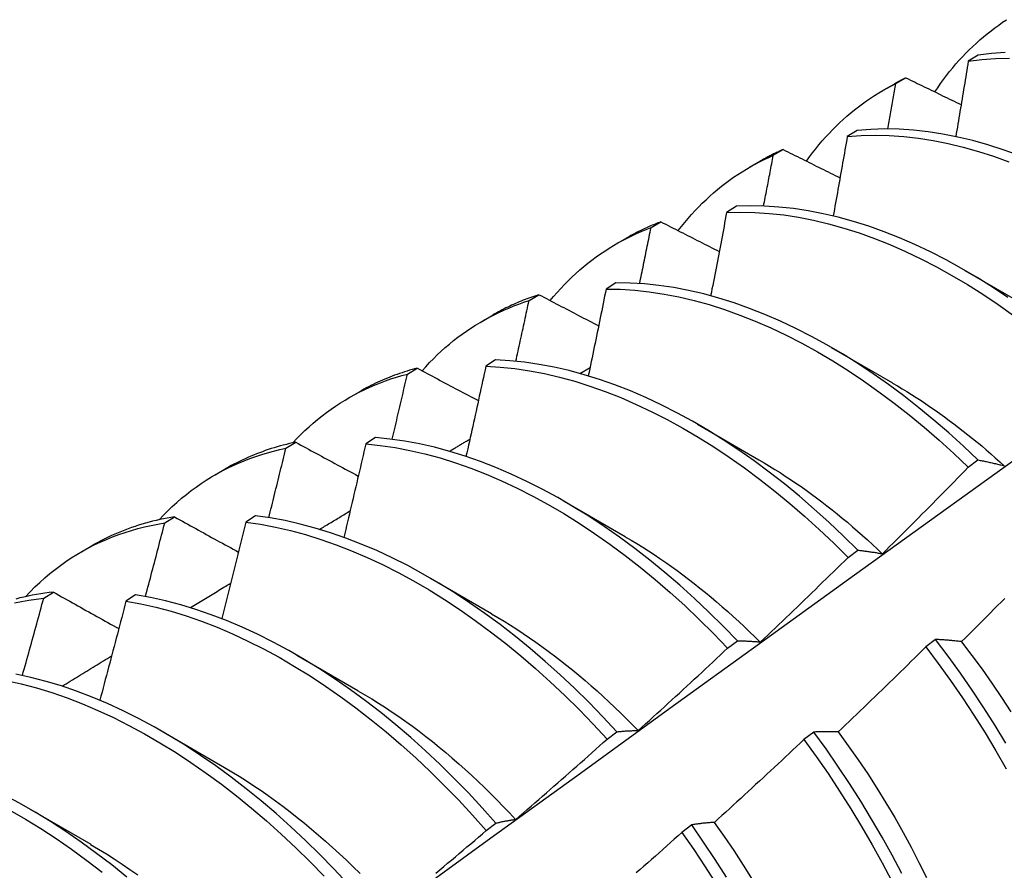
# Model space of a CAD drawing. Header units: inches. Extents: x 20 to 233, y 20 to 138.
# Tile 89 of 109: x 219.185 to 219.441, y 79 to 79.221. Entities that reach past the tile are written whole.
import ezdxf

# ---------------------------------------------------------------- set-up
doc = ezdxf.new("R2010")
doc.units = ezdxf.units.IN
doc.header["$MEASUREMENT"] = 0
doc.layers.add('Visible Edges(ANSI)', color=7, linetype='Continuous', lineweight=25)

msp = doc.modelspace()

# ---------------------------------------------------------------- linework, layer by layer
at = {"layer": 'Visible Edges(ANSI)'}
for p, q in [((219.43429, 79.21199), (219.43174, 79.21041)), ((219.4129, 79.20459), (219.41549, 79.2061)), ((219.40962, 79.20284), (219.41243, 79.20446)), ((219.4028, 79.19237), (219.40025, 79.19078)), ((219.38099, 79.18589), (219.38357, 79.18741)), ((219.37482, 79.1828), (219.37764, 79.18442)), ((219.37136, 79.1726), (219.36883, 79.17099)), ((219.34915, 79.16704), (219.35172, 79.16857)), ((219.34002, 79.16276), (219.34284, 79.16438)), ((219.43089, 79.15589), (219.44684, 79.14666)), ((219.33998, 79.15267), (219.33745, 79.15105)), ((219.31739, 79.14803), (219.31995, 79.14957)), ((219.30523, 79.14272), (219.30804, 79.14434)), ((219.39609, 79.13585), (219.41204, 79.12662)), ((219.30866, 79.13259), (219.30613, 79.13096)), ((219.2857, 79.12888), (219.28826, 79.13043)), ((219.33063, 79.12904), (219.33327, 79.13061)), ((219.27043, 79.12268), (219.27324, 79.1243)), ((219.36129, 79.11581), (219.37724, 79.10659)), ((219.25408, 79.10957), (219.25663, 79.11114)), ((219.27738, 79.11235), (219.27485, 79.11071)), ((219.43174, 79.10463), (219.43427, 79.10652)), ((219.23563, 79.10264), (219.23844, 79.10426)), ((219.3265, 79.09578), (219.34245, 79.08655)), ((219.22252, 79.09011), (219.22507, 79.09169)), ((219.24615, 79.09196), (219.24362, 79.09031)), ((219.20083, 79.0826), (219.20364, 79.08422)), ((219.40044, 79.08111), (219.40298, 79.08301)), ((219.2917, 79.07574), (219.30765, 79.06651)), ((219.19103, 79.0705), (219.19357, 79.07209)), ((219.21495, 79.07142), (219.21243, 79.06975)), ((219.42324, 79.05975), (219.42068, 79.0578)), ((219.3691, 79.05749), (219.37163, 79.0594)), ((219.2569, 79.0557), (219.27285, 79.04647)), ((219.2221, 79.03566), (219.23805, 79.02643)), ((219.33769, 79.03378), (219.34023, 79.0357)), ((219.39152, 79.03563), (219.38896, 79.03368)), ((219.1873, 79.01562), (219.20325, 79.00639)), ((219.30623, 79.00998), (219.30878, 79.01191)), ((219.35973, 79.01145), (219.35715, 79.00949))]:
    msp.add_line(p, q, dxfattribs=at)
at = {"layer": 'Visible Edges(ANSI)', "flags": 128}
for points in [[(219.42305, 79.20241), (219.42378, 79.2035), (219.42454, 79.20458), (219.42531, 79.20564), (219.42609, 79.20668), (219.42689, 79.2077), (219.42771, 79.2087), (219.42854, 79.20969), (219.42939, 79.21065), (219.43025, 79.21159), (219.43113, 79.2125), (219.43202, 79.2134), (219.43293, 79.21428), (219.43385, 79.21514), (219.43478, 79.21597), (219.43573, 79.21679), (219.4367, 79.21758), (219.43767, 79.21836), (219.43867, 79.21911), (219.43967, 79.21983), (219.44069, 79.22054), (219.44172, 79.22123)], [(219.43174, 79.21041), (219.43526, 79.21084), (219.43885, 79.21109), (219.4425, 79.21117)], [(219.44139, 79.2127), (219.43781, 79.21243), (219.43429, 79.21199)], [(219.43174, 79.21041), (219.43161, 79.20959), (219.43148, 79.20878), (219.43134, 79.20796), (219.43121, 79.20714), (219.43108, 79.20633), (219.43094, 79.20551), (219.43081, 79.20469), (219.43067, 79.20387), (219.43054, 79.20306), (219.43041, 79.20224), (219.43027, 79.20142), (219.43014, 79.2006), (219.43, 79.19978), (219.42986, 79.19896), (219.42973, 79.19814), (219.42959, 79.19733), (219.42946, 79.19651), (219.42932, 79.19569), (219.42918, 79.19487), (219.42904, 79.19405), (219.42891, 79.19323), (219.42877, 79.19241), (219.42863, 79.19159), (219.42849, 79.19077)], [(219.41549, 79.2061), (219.41536, 79.20603), (219.41523, 79.20597), (219.4151, 79.2059), (219.41497, 79.20584), (219.41484, 79.20577), (219.41471, 79.2057), (219.41459, 79.20564), (219.41446, 79.20557), (219.41433, 79.2055), (219.4142, 79.20544), (219.41408, 79.20537), (219.41395, 79.2053), (219.41382, 79.20523), (219.41369, 79.20516), (219.41357, 79.20509), (219.41344, 79.20502), (219.41331, 79.20495), (219.41319, 79.20488), (219.41306, 79.20481), (219.41294, 79.20474), (219.41281, 79.20467), (219.41268, 79.2046), (219.41256, 79.20453), (219.41243, 79.20446)], [(219.41549, 79.2061), (219.41608, 79.20581), (219.41668, 79.20551), (219.41728, 79.20522), (219.41788, 79.20493), (219.41847, 79.20464), (219.41907, 79.20434), (219.41967, 79.20405), (219.42027, 79.20376), (219.42087, 79.20347), (219.42147, 79.20318), (219.42207, 79.20288), (219.42267, 79.20259), (219.42327, 79.2023), (219.42387, 79.20201), (219.42447, 79.20171), (219.42507, 79.20142), (219.42567, 79.20113), (219.42627, 79.20084), (219.42687, 79.20055), (219.42747, 79.20025), (219.42808, 79.19996), (219.42868, 79.19967), (219.42928, 79.19938), (219.42988, 79.19909)], [(219.38962, 79.18438), (219.39041, 79.18547), (219.39122, 79.18655), (219.39204, 79.1876), (219.39288, 79.18863), (219.39374, 79.18964), (219.39461, 79.19063), (219.3955, 79.1916), (219.3964, 79.19254), (219.39732, 79.19346), (219.39826, 79.19437), (219.39921, 79.19525), (219.40017, 79.1961), (219.40116, 79.19694), (219.40215, 79.19775), (219.40316, 79.19854), (219.40419, 79.1993), (219.40523, 79.20005), (219.40629, 79.20077), (219.40735, 79.20146), (219.40844, 79.20214), (219.40953, 79.20279), (219.41064, 79.20341), (219.41177, 79.20402), (219.4129, 79.20459)], [(219.41079, 79.19275), (219.41088, 79.19324), (219.41097, 79.19374), (219.41106, 79.19423), (219.41114, 79.19472), (219.41123, 79.19522), (219.41132, 79.19571), (219.41141, 79.19621), (219.4115, 79.1967), (219.41159, 79.19719), (219.41168, 79.19769), (219.41177, 79.19818), (219.41185, 79.19867), (219.41194, 79.19917), (219.41203, 79.19966), (219.41212, 79.20016), (219.41221, 79.20065), (219.41229, 79.20114), (219.41238, 79.20164), (219.41247, 79.20213), (219.41256, 79.20262), (219.41264, 79.20311), (219.41273, 79.20361), (219.41282, 79.2041), (219.4129, 79.20459)], [(219.40025, 79.19078), (219.4001, 79.18992), (219.39995, 79.18906), (219.3998, 79.1882), (219.39965, 79.18733), (219.3995, 79.18647), (219.39935, 79.18561), (219.3992, 79.18475), (219.39904, 79.18389), (219.39889, 79.18303), (219.39874, 79.18216), (219.39858, 79.1813), (219.39843, 79.18044), (219.39828, 79.17958), (219.39812, 79.17871), (219.39797, 79.17785), (219.39781, 79.17699), (219.39766, 79.17612), (219.3975, 79.17526), (219.39735, 79.1744), (219.39719, 79.17353), (219.39704, 79.17267), (219.39688, 79.17181), (219.39672, 79.17094), (219.39656, 79.17008)], [(219.40025, 79.19078), (219.40384, 79.19104), (219.40748, 79.19113), (219.41119, 79.19105), (219.41494, 79.19079), (219.41875, 79.19036), (219.4226, 79.18975), (219.42649, 79.18898), (219.43041, 79.18803), (219.43437, 79.18691), (219.43835, 79.18563), (219.44235, 79.18418)], [(219.44486, 79.18592), (219.44086, 79.18735), (219.43688, 79.18862), (219.43292, 79.18973), (219.429, 79.19066), (219.42512, 79.19142), (219.42127, 79.19201), (219.41747, 79.19243), (219.41372, 79.19268), (219.41002, 79.19275), (219.40638, 79.19265), (219.4028, 79.19237)], [(219.35623, 79.16626), (219.35707, 79.16735), (219.35794, 79.16841), (219.35882, 79.16946), (219.35971, 79.17048), (219.36063, 79.17148), (219.36156, 79.17245), (219.3625, 79.17341), (219.36347, 79.17433), (219.36445, 79.17524), (219.36544, 79.17612), (219.36645, 79.17698), (219.36748, 79.17781), (219.36853, 79.17862), (219.36959, 79.17941), (219.37066, 79.18017), (219.37175, 79.1809), (219.37285, 79.18161), (219.37397, 79.1823), (219.37511, 79.18296), (219.37626, 79.1836), (219.37742, 79.18421), (219.3786, 79.18479), (219.37979, 79.18535), (219.38099, 79.18589)], [(219.38357, 79.18741), (219.38331, 79.1873), (219.38306, 79.18718), (219.38281, 79.18707), (219.38255, 79.18695), (219.3823, 79.18684), (219.38205, 79.18672), (219.3818, 79.1866), (219.38155, 79.18648), (219.3813, 79.18636), (219.38105, 79.18624), (219.3808, 79.18612), (219.38056, 79.18599), (219.38031, 79.18587), (219.38006, 79.18574), (219.37982, 79.18561), (219.37957, 79.18549), (219.37933, 79.18536), (219.37908, 79.18523), (219.37884, 79.18509), (219.3786, 79.18496), (219.37836, 79.18483), (219.37812, 79.18469), (219.37788, 79.18455), (219.37764, 79.18442)], [(219.37846, 79.17266), (219.37856, 79.17321), (219.37867, 79.17376), (219.37878, 79.17431), (219.37888, 79.17486), (219.37899, 79.17542), (219.3791, 79.17597), (219.3792, 79.17652), (219.37931, 79.17707), (219.37942, 79.17762), (219.37952, 79.17817), (219.37963, 79.17873), (219.37973, 79.17928), (219.37984, 79.17983), (219.37994, 79.18038), (219.38005, 79.18093), (219.38015, 79.18148), (219.38026, 79.18203), (219.38036, 79.18258), (219.38047, 79.18314), (219.38057, 79.18369), (219.38068, 79.18424), (219.38078, 79.18479), (219.38089, 79.18534), (219.38099, 79.18589)], [(219.38357, 79.18741), (219.38418, 79.1871), (219.38479, 79.18679), (219.38541, 79.18648), (219.38602, 79.18618), (219.38663, 79.18587), (219.38725, 79.18556), (219.38786, 79.18526), (219.38848, 79.18495), (219.38909, 79.18464), (219.38971, 79.18433), (219.39033, 79.18403), (219.39094, 79.18372), (219.39156, 79.18341), (219.39218, 79.1831), (219.39279, 79.1828), (219.39341, 79.18249), (219.39403, 79.18218), (219.39465, 79.18187), (219.39526, 79.18157), (219.39588, 79.18126), (219.3965, 79.18095), (219.39712, 79.18065), (219.39774, 79.18034), (219.39836, 79.18003)], [(219.44206, 79.14883), (219.43805, 79.1515), (219.43403, 79.15403), (219.42999, 79.15641), (219.42595, 79.15864), (219.42191, 79.16071), (219.41787, 79.16262), (219.41384, 79.16438), (219.40982, 79.16597), (219.40582, 79.16739), (219.40184, 79.16865), (219.39789, 79.16975), (219.39397, 79.17067), (219.39009, 79.17142), (219.38625, 79.172), (219.38245, 79.17241), (219.3787, 79.17265), (219.375, 79.17271), (219.37136, 79.1726)], [(219.36883, 79.17099), (219.36866, 79.17009), (219.36849, 79.16919), (219.36832, 79.16828), (219.36815, 79.16738), (219.36798, 79.16648), (219.3678, 79.16557), (219.36763, 79.16467), (219.36746, 79.16377), (219.36729, 79.16286), (219.36712, 79.16196), (219.36694, 79.16105), (219.36677, 79.16015), (219.3666, 79.15925), (219.36643, 79.15834), (219.36625, 79.15744), (219.36608, 79.15653), (219.3659, 79.15563), (219.36573, 79.15472), (219.36555, 79.15382), (219.36538, 79.15291), (219.3652, 79.15201), (219.36502, 79.1511), (219.36485, 79.1502), (219.36467, 79.14929)], [(219.36883, 79.17099), (219.37247, 79.17109), (219.37617, 79.17102), (219.37992, 79.17077), (219.38372, 79.17035), (219.38757, 79.16975), (219.39146, 79.16899), (219.39538, 79.16805), (219.39933, 79.16695), (219.40331, 79.16567), (219.40732, 79.16423), (219.41133, 79.16263), (219.41537, 79.16086), (219.4194, 79.15894), (219.42345, 79.15685), (219.42749, 79.15462), (219.43152, 79.15223), (219.43554, 79.14969), (219.43955, 79.147), (219.44354, 79.14418)], [(219.35172, 79.16857), (219.35134, 79.16842), (219.35095, 79.16827), (219.35057, 79.16812), (219.35019, 79.16797), (219.34981, 79.16781), (219.34943, 79.16765), (219.34905, 79.16749), (219.34868, 79.16733), (219.3483, 79.16716), (219.34793, 79.16699), (219.34756, 79.16682), (219.34718, 79.16665), (219.34681, 79.16647), (219.34645, 79.1663), (219.34608, 79.16611), (219.34571, 79.16593), (219.34535, 79.16575), (219.34499, 79.16556), (219.34462, 79.16537), (219.34426, 79.16517), (219.34391, 79.16498), (219.34355, 79.16478), (219.34319, 79.16458), (219.34284, 79.16438)], [(219.35172, 79.16857), (219.35235, 79.16824), (219.35298, 79.16792), (219.35361, 79.1676), (219.35424, 79.16728), (219.35487, 79.16695), (219.3555, 79.16663), (219.35613, 79.16631), (219.35676, 79.16599), (219.35739, 79.16566), (219.35803, 79.16534), (219.35866, 79.16502), (219.35929, 79.1647), (219.35992, 79.16438), (219.36056, 79.16405), (219.36119, 79.16373), (219.36182, 79.16341), (219.36246, 79.16309), (219.36309, 79.16276), (219.36372, 79.16244), (219.36436, 79.16212), (219.36499, 79.1618), (219.36563, 79.16147), (219.36627, 79.16115), (219.3669, 79.16083)], [(219.32287, 79.14805), (219.32377, 79.14913), (219.32469, 79.15019), (219.32563, 79.15122), (219.32658, 79.15223), (219.32755, 79.15322), (219.32854, 79.15418), (219.32955, 79.15511), (219.33058, 79.15602), (219.33162, 79.15691), (219.33268, 79.15777), (219.33375, 79.1586), (219.33484, 79.15941), (219.33595, 79.16019), (219.33708, 79.16095), (219.33822, 79.16167), (219.33937, 79.16238), (219.34054, 79.16305), (219.34173, 79.1637), (219.34293, 79.16433), (219.34415, 79.16492), (219.34538, 79.16549), (219.34662, 79.16603), (219.34788, 79.16655), (219.34915, 79.16704)], [(219.34618, 79.15249), (219.3463, 79.15309), (219.34643, 79.1537), (219.34655, 79.15431), (219.34668, 79.15491), (219.34681, 79.15552), (219.34693, 79.15613), (219.34706, 79.15673), (219.34718, 79.15734), (219.3473, 79.15795), (219.34743, 79.15855), (219.34755, 79.15916), (219.34768, 79.15977), (219.3478, 79.16037), (219.34792, 79.16098), (219.34805, 79.16158), (219.34817, 79.16219), (219.3483, 79.1628), (219.34842, 79.1634), (219.34854, 79.16401), (219.34866, 79.16461), (219.34879, 79.16522), (219.34891, 79.16583), (219.34903, 79.16643), (219.34915, 79.16704)], [(219.43427, 79.10652), (219.4305, 79.1101), (219.42668, 79.11357), (219.42281, 79.11691), (219.41891, 79.12012), (219.41497, 79.1232), (219.41101, 79.12615), (219.40702, 79.12895), (219.40301, 79.13162), (219.39899, 79.13414), (219.39495, 79.13651), (219.39091, 79.13872), (219.38687, 79.14079), (219.38283, 79.14269), (219.3788, 79.14444), (219.37479, 79.14602), (219.37079, 79.14743), (219.36681, 79.14869), (219.36286, 79.14977), (219.35894, 79.15068), (219.35506, 79.15142), (219.35122, 79.15199), (219.34742, 79.15239), (219.34368, 79.15262), (219.33998, 79.15267)], [(219.31995, 79.14957), (219.31943, 79.14941), (219.31891, 79.14923), (219.31839, 79.14906), (219.31788, 79.14888), (219.31737, 79.14869), (219.31685, 79.1485), (219.31634, 79.14831), (219.31584, 79.14811), (219.31533, 79.1479), (219.31483, 79.1477), (219.31433, 79.14748), (219.31383, 79.14727), (219.31334, 79.14705), (219.31284, 79.14682), (219.31235, 79.14659), (219.31186, 79.14636), (219.31138, 79.14612), (219.31089, 79.14588), (219.31041, 79.14563), (219.30993, 79.14538), (219.30945, 79.14513), (219.30898, 79.14487), (219.30851, 79.14461), (219.30804, 79.14434)], [(219.31995, 79.14957), (219.3206, 79.14924), (219.32124, 79.1489), (219.32189, 79.14856), (219.32253, 79.14823), (219.32318, 79.14789), (219.32383, 79.14755), (219.32447, 79.14721), (219.32512, 79.14688), (219.32577, 79.14654), (219.32641, 79.1462), (219.32706, 79.14586), (219.32771, 79.14553), (219.32836, 79.14519), (219.32901, 79.14485), (219.32965, 79.14451), (219.3303, 79.14418), (219.33095, 79.14384), (219.3316, 79.1435), (219.33225, 79.14316), (219.33291, 79.14283), (219.33356, 79.14249), (219.33421, 79.14215), (219.33486, 79.14181), (219.33551, 79.14148)], [(219.33745, 79.15105), (219.33726, 79.15011), (219.33707, 79.14917), (219.33688, 79.14822), (219.33669, 79.14728), (219.3365, 79.14634), (219.33631, 79.1454), (219.33612, 79.14445), (219.33593, 79.14351), (219.33574, 79.14257), (219.33554, 79.14162), (219.33535, 79.14068), (219.33516, 79.13974), (219.33496, 79.13879), (219.33477, 79.13785), (219.33457, 79.13691), (219.33438, 79.13596), (219.33418, 79.13502), (219.33399, 79.13408), (219.33379, 79.13313), (219.3336, 79.13219), (219.3334, 79.13124), (219.3332, 79.1303), (219.33301, 79.12935), (219.33281, 79.12841)], [(219.33745, 79.15105), (219.34115, 79.15099), (219.3449, 79.15075), (219.3487, 79.15034), (219.35254, 79.14975), (219.35643, 79.149), (219.36035, 79.14807), (219.3643, 79.14698), (219.36828, 79.14571), (219.37228, 79.14428), (219.3763, 79.14269), (219.38033, 79.14093), (219.38437, 79.13902), (219.38841, 79.13694), (219.39245, 79.13471), (219.39648, 79.13233), (219.40051, 79.1298), (219.40451, 79.12713), (219.4085, 79.12431), (219.41246, 79.12135), (219.4164, 79.11826), (219.4203, 79.11504), (219.42416, 79.11169), (219.42797, 79.10822), (219.43174, 79.10463)], [(219.28954, 79.12975), (219.2905, 79.13082), (219.29147, 79.13187), (219.29247, 79.13289), (219.29349, 79.13389), (219.29452, 79.13486), (219.29557, 79.1358), (219.29664, 79.13672), (219.29773, 79.13761), (219.29883, 79.13847), (219.29996, 79.13931), (219.3011, 79.14011), (219.30226, 79.14089), (219.30343, 79.14164), (219.30462, 79.14237), (219.30583, 79.14306), (219.30705, 79.14373), (219.30829, 79.14437), (219.30955, 79.14498), (219.31082, 79.14556), (219.3121, 79.14611), (219.3134, 79.14664), (219.31472, 79.14713), (219.31605, 79.1476), (219.31739, 79.14803)], [(219.31395, 79.13223), (219.31409, 79.13289), (219.31424, 79.13355), (219.31438, 79.13421), (219.31453, 79.13487), (219.31467, 79.13553), (219.31482, 79.13619), (219.31496, 79.13684), (219.31511, 79.1375), (219.31525, 79.13816), (219.3154, 79.13882), (219.31554, 79.13948), (219.31568, 79.14014), (219.31583, 79.1408), (219.31597, 79.14145), (219.31611, 79.14211), (219.31626, 79.14277), (219.3164, 79.14343), (219.31654, 79.14409), (219.31668, 79.14474), (219.31682, 79.1454), (219.31697, 79.14606), (219.31711, 79.14672), (219.31725, 79.14738), (219.31739, 79.14803)], [(219.40298, 79.08301), (219.39925, 79.0867), (219.39547, 79.09027), (219.39165, 79.09373), (219.38778, 79.09706), (219.38388, 79.10027), (219.37994, 79.10334), (219.37598, 79.10628), (219.37199, 79.10908), (219.36797, 79.11173), (219.36395, 79.11424), (219.35991, 79.1166), (219.35587, 79.11881), (219.35183, 79.12086), (219.34779, 79.12276), (219.34377, 79.12449), (219.33975, 79.12607), (219.33575, 79.12747), (219.33178, 79.12871), (219.32783, 79.12979), (219.32391, 79.13069), (219.32003, 79.13142), (219.31619, 79.13198), (219.3124, 79.13237), (219.30866, 79.13259)], [(219.25587, 79.11097), (219.2569, 79.11207), (219.25794, 79.11313), (219.25901, 79.11416), (219.2601, 79.11517), (219.26121, 79.11614), (219.26233, 79.11709), (219.26348, 79.118), (219.26465, 79.11889), (219.26583, 79.11975), (219.26703, 79.12057), (219.26826, 79.12137), (219.2695, 79.12213), (219.27075, 79.12287), (219.27203, 79.12357), (219.27332, 79.12424), (219.27463, 79.12489), (219.27596, 79.1255), (219.27731, 79.12607), (219.27867, 79.12662), (219.28004, 79.12714), (219.28143, 79.12762), (219.28284, 79.12807), (219.28426, 79.12849), (219.2857, 79.12888)], [(219.28826, 79.13043), (219.28759, 79.13025), (219.28693, 79.13007), (219.28627, 79.12988), (219.28562, 79.12968), (219.28497, 79.12948), (219.28432, 79.12926), (219.28367, 79.12905), (219.28303, 79.12882), (219.28239, 79.12859), (219.28176, 79.12835), (219.28113, 79.1281), (219.2805, 79.12785), (219.27988, 79.12759), (219.27925, 79.12733), (219.27864, 79.12705), (219.27802, 79.12677), (219.27741, 79.12649), (219.2768, 79.1262), (219.2762, 79.1259), (219.2756, 79.12559), (219.27501, 79.12528), (219.27441, 79.12496), (219.27382, 79.12463), (219.27324, 79.1243)], [(219.28176, 79.1119), (219.28193, 79.11261), (219.2821, 79.11331), (219.28226, 79.11402), (219.28243, 79.11473), (219.2826, 79.11544), (219.28276, 79.11615), (219.28293, 79.11685), (219.28309, 79.11756), (219.28326, 79.11827), (219.28342, 79.11898), (219.28359, 79.11968), (219.28375, 79.12039), (219.28391, 79.1211), (219.28408, 79.12181), (219.28424, 79.12251), (219.2844, 79.12322), (219.28457, 79.12393), (219.28473, 79.12464), (219.28489, 79.12534), (219.28505, 79.12605), (219.28522, 79.12676), (219.28538, 79.12746), (219.28554, 79.12817), (219.2857, 79.12888)], [(219.28826, 79.13043), (219.28892, 79.13008), (219.28958, 79.12973), (219.29024, 79.12938), (219.2909, 79.12902), (219.29156, 79.12867), (219.29222, 79.12832), (219.29288, 79.12797), (219.29354, 79.12762), (219.29421, 79.12726), (219.29487, 79.12691), (219.29553, 79.12656), (219.2962, 79.12621), (219.29686, 79.12585), (219.29752, 79.1255), (219.29819, 79.12515), (219.29885, 79.1248), (219.29952, 79.12444), (219.30018, 79.12409), (219.30085, 79.12374), (219.30152, 79.12339), (219.30218, 79.12303), (219.30285, 79.12268), (219.30352, 79.12233), (219.30419, 79.12197)], [(219.30613, 79.13096), (219.30592, 79.12998), (219.30571, 79.129), (219.3055, 79.12802), (219.30529, 79.12704), (219.30507, 79.12606), (219.30486, 79.12508), (219.30465, 79.1241), (219.30444, 79.12312), (219.30422, 79.12214), (219.30401, 79.12116), (219.3038, 79.12018), (219.30358, 79.1192), (219.30337, 79.11822), (219.30315, 79.11724), (219.30293, 79.11626), (219.30272, 79.11528), (219.3025, 79.1143), (219.30228, 79.11332), (219.30207, 79.11233), (219.30185, 79.11135), (219.30163, 79.11037), (219.30141, 79.10939), (219.30119, 79.10841), (219.30097, 79.10743)], [(219.30613, 79.13096), (219.30988, 79.13073), (219.31367, 79.13033), (219.31752, 79.12975), (219.3214, 79.12901), (219.32532, 79.12809), (219.32927, 79.12701), (219.33324, 79.12575), (219.33724, 79.12433), (219.34126, 79.12275), (219.34529, 79.121), (219.34933, 79.11909), (219.35337, 79.11703), (219.35741, 79.11481), (219.36144, 79.11244), (219.36547, 79.10992), (219.36948, 79.10725), (219.37347, 79.10444), (219.37743, 79.10149), (219.38137, 79.09841), (219.38527, 79.09519), (219.38913, 79.09185), (219.39295, 79.08839), (219.39672, 79.0848), (219.40044, 79.08111)], [(219.41204, 79.12656), (219.41328, 79.12583), (219.41452, 79.12509), (219.41575, 79.12433), (219.41699, 79.12356), (219.41822, 79.12277), (219.41946, 79.12197), (219.42069, 79.12115), (219.42192, 79.12031), (219.42314, 79.11946), (219.42437, 79.1186), (219.42559, 79.11772), (219.42681, 79.11683), (219.42802, 79.11592), (219.42923, 79.11499), (219.43044, 79.11405), (219.43165, 79.1131), (219.43285, 79.11214), (219.43404, 79.11116), (219.43524, 79.11016), (219.43642, 79.10915), (219.43761, 79.10813), (219.43879, 79.1071), (219.43996, 79.10605), (219.44113, 79.10498)], [(219.25663, 79.11114), (219.25582, 79.11096), (219.25501, 79.11078), (219.25421, 79.11058), (219.25341, 79.11038), (219.25262, 79.11017), (219.25183, 79.10994), (219.25104, 79.10971), (219.25026, 79.10947), (219.24949, 79.10921), (219.24871, 79.10895), (219.24795, 79.10868), (219.24719, 79.1084), (219.24643, 79.1081), (219.24568, 79.1078), (219.24493, 79.10749), (219.24419, 79.10717), (219.24345, 79.10684), (219.24272, 79.1065), (219.24199, 79.10615), (219.24127, 79.10579), (219.24056, 79.10542), (219.23985, 79.10505), (219.23914, 79.10466), (219.23844, 79.10426)], [(219.25663, 79.11114), (219.2573, 79.11077), (219.25798, 79.1104), (219.25865, 79.11004), (219.25933, 79.10967), (219.26, 79.1093), (219.26068, 79.10894), (219.26136, 79.10857), (219.26203, 79.1082), (219.26271, 79.10784), (219.26339, 79.10747), (219.26407, 79.1071), (219.26475, 79.10674), (219.26543, 79.10637), (219.26611, 79.106), (219.26679, 79.10563), (219.26747, 79.10527), (219.26815, 79.1049), (219.26883, 79.10453), (219.26951, 79.10416), (219.27019, 79.1038), (219.27087, 79.10343), (219.27156, 79.10306), (219.27224, 79.10269), (219.27292, 79.10232)], [(219.37163, 79.0594), (219.36796, 79.06319), (219.36423, 79.06688), (219.36045, 79.07044), (219.35662, 79.07389), (219.35275, 79.07722), (219.34885, 79.08041), (219.34491, 79.08348), (219.34094, 79.08641), (219.33695, 79.0892), (219.33294, 79.09185), (219.32891, 79.09435), (219.32488, 79.0967), (219.32084, 79.0989), (219.31679, 79.10094), (219.31276, 79.10283), (219.30873, 79.10455), (219.30471, 79.10612), (219.30072, 79.10751), (219.29674, 79.10874), (219.2928, 79.10981), (219.28888, 79.1107), (219.28501, 79.11142), (219.28117, 79.11197), (219.27738, 79.11235)], [(219.29664, 79.10877), (219.29686, 79.10891), (219.29708, 79.10904), (219.29731, 79.10917), (219.29753, 79.10931), (219.29775, 79.10944), (219.29798, 79.10957), (219.2982, 79.10971), (219.29842, 79.10984), (219.29864, 79.10998), (219.29887, 79.11011), (219.29909, 79.11024), (219.29931, 79.11038), (219.29954, 79.11051), (219.29976, 79.11064), (219.29998, 79.11078), (219.30021, 79.11091), (219.30043, 79.11104), (219.30065, 79.11118), (219.30088, 79.11131), (219.3011, 79.11144), (219.30132, 79.11158), (219.30154, 79.11171), (219.30177, 79.11184), (219.30199, 79.11198)], [(219.21394, 78.93997), (219.23737, 78.95704), (219.26077, 78.97408), (219.28413, 78.99108), (219.30747, 79.00804), (219.33079, 79.02496), (219.35408, 79.04183), (219.37735, 79.05867), (219.40059, 79.07546), (219.42381, 79.09221), (219.44702, 79.1089)], [(219.22107, 79.09094), (219.22219, 79.09212), (219.22334, 79.09328), (219.22451, 79.0944), (219.2257, 79.09548), (219.22692, 79.09653), (219.22816, 79.09755), (219.22942, 79.09853), (219.2307, 79.09947), (219.23201, 79.10038), (219.23334, 79.10126), (219.23469, 79.10209), (219.23607, 79.10289), (219.23746, 79.10365), (219.23888, 79.10438), (219.24031, 79.10507), (219.24177, 79.10572), (219.24324, 79.10633), (219.24473, 79.10691), (219.24625, 79.10745), (219.24778, 79.10795), (219.24933, 79.10841), (219.25089, 79.10884), (219.25248, 79.10922), (219.25408, 79.10957)], [(219.24963, 79.09148), (219.24981, 79.09223), (219.25, 79.09299), (219.25019, 79.09374), (219.25038, 79.09449), (219.25057, 79.09525), (219.25075, 79.096), (219.25094, 79.09676), (219.25113, 79.09751), (219.25131, 79.09827), (219.2515, 79.09902), (219.25169, 79.09977), (219.25187, 79.10053), (219.25206, 79.10128), (219.25224, 79.10203), (219.25243, 79.10279), (219.25261, 79.10354), (219.2528, 79.1043), (219.25298, 79.10505), (219.25316, 79.1058), (219.25335, 79.10656), (219.25353, 79.10731), (219.25371, 79.10806), (219.2539, 79.10882), (219.25408, 79.10957)], [(219.27485, 79.11071), (219.27462, 79.10969), (219.27439, 79.10868), (219.27416, 79.10767), (219.27392, 79.10665), (219.27369, 79.10564), (219.27346, 79.10462), (219.27322, 79.10361), (219.27299, 79.10259), (219.27275, 79.10158), (219.27251, 79.10057), (219.27228, 79.09955), (219.27204, 79.09854), (219.2718, 79.09752), (219.27157, 79.09651), (219.27133, 79.09549), (219.27109, 79.09448), (219.27085, 79.09346), (219.27061, 79.09244), (219.27037, 79.09143), (219.27013, 79.09041), (219.26989, 79.0894), (219.26965, 79.08838), (219.26941, 79.08737), (219.26917, 79.08635)], [(219.27485, 79.11071), (219.27865, 79.11032), (219.28249, 79.10975), (219.28637, 79.10902), (219.29028, 79.10811), (219.29423, 79.10704), (219.29821, 79.10579), (219.30221, 79.10438), (219.30622, 79.10281), (219.31025, 79.10107), (219.31429, 79.09917), (219.31833, 79.09712), (219.32237, 79.09491), (219.32641, 79.09254), (219.33043, 79.09003), (219.33444, 79.08737), (219.33843, 79.08457), (219.3424, 79.08163), (219.34633, 79.07856), (219.35024, 79.07535), (219.3541, 79.07201), (219.35793, 79.06856), (219.3617, 79.06498), (219.36543, 79.06129), (219.3691, 79.05749)], [(219.37725, 79.10654), (219.37863, 79.10574), (219.38, 79.10492), (219.38137, 79.10407), (219.38274, 79.10321), (219.38411, 79.10233), (219.38548, 79.10143), (219.38684, 79.10051), (219.3882, 79.09957), (219.38956, 79.09861), (219.39091, 79.09763), (219.39226, 79.09664), (219.3936, 79.09562), (219.39495, 79.09459), (219.39628, 79.09353), (219.39762, 79.09246), (219.39894, 79.09137), (219.40027, 79.09027), (219.40158, 79.08914), (219.4029, 79.08801), (219.4042, 79.08685), (219.4055, 79.08568), (219.4068, 79.08449), (219.40808, 79.08328), (219.40937, 79.08206)], [(219.43427, 79.10652), (219.43455, 79.10647), (219.43483, 79.10642), (219.43511, 79.10636), (219.43539, 79.10631), (219.43567, 79.10625), (219.43595, 79.1062), (219.43623, 79.10614), (219.43652, 79.10608), (219.4368, 79.10602), (219.43708, 79.10596), (219.43737, 79.1059), (219.43765, 79.10583), (219.43794, 79.10577), (219.43823, 79.1057), (219.43851, 79.10564), (219.4388, 79.10557), (219.43909, 79.1055), (219.43938, 79.10543), (219.43967, 79.10536), (219.43996, 79.10529), (219.44025, 79.10522), (219.44054, 79.10515), (219.44084, 79.10507), (219.44113, 79.105)], [(219.40939, 79.08209), (219.41033, 79.08302), (219.41127, 79.08395), (219.41221, 79.08488), (219.41315, 79.08581), (219.41409, 79.08675), (219.41502, 79.08768), (219.41596, 79.08861), (219.41689, 79.08955), (219.41783, 79.09049), (219.41876, 79.09142), (219.41969, 79.09236), (219.42062, 79.0933), (219.42156, 79.09424), (219.42249, 79.09518), (219.42341, 79.09612), (219.42434, 79.09706), (219.42527, 79.098), (219.4262, 79.09895), (219.42712, 79.09989), (219.42805, 79.10084), (219.42897, 79.10178), (219.4299, 79.10273), (219.43082, 79.10368), (219.43174, 79.10463)], [(219.26284, 79.08844), (219.26317, 79.08864), (219.26351, 79.08884), (219.26384, 79.08904), (219.26417, 79.08924), (219.2645, 79.08944), (219.26483, 79.08964), (219.26516, 79.08984), (219.2655, 79.09004), (219.26583, 79.09024), (219.26616, 79.09044), (219.26649, 79.09064), (219.26682, 79.09084), (219.26715, 79.09104), (219.26748, 79.09124), (219.26782, 79.09144), (219.26815, 79.09165), (219.26848, 79.09185), (219.26881, 79.09205), (219.26914, 79.09225), (219.26947, 79.09245), (219.26981, 79.09265), (219.27014, 79.09285), (219.27047, 79.09305), (219.2708, 79.09325)], [(219.22507, 79.09169), (219.22411, 79.09153), (219.22315, 79.09136), (219.2222, 79.09117), (219.22125, 79.09097), (219.22031, 79.09076), (219.21937, 79.09054), (219.21844, 79.0903), (219.21752, 79.09004), (219.21661, 79.08978), (219.21569, 79.0895), (219.21479, 79.08921), (219.21389, 79.0889), (219.213, 79.08858), (219.21212, 79.08825), (219.21124, 79.08791), (219.21037, 79.08755), (219.2095, 79.08718), (219.20864, 79.0868), (219.20779, 79.0864), (219.20695, 79.08599), (219.20611, 79.08557), (219.20528, 79.08513), (219.20446, 79.08468), (219.20364, 79.08422)], [(219.22507, 79.09169), (219.22576, 79.09131), (219.22645, 79.09093), (219.22714, 79.09055), (219.22783, 79.09017), (219.22852, 79.08978), (219.22921, 79.0894), (219.2299, 79.08902), (219.23059, 79.08864), (219.23128, 79.08826), (219.23197, 79.08788), (219.23267, 79.0875), (219.23336, 79.08711), (219.23405, 79.08673), (219.23475, 79.08635), (219.23544, 79.08597), (219.23614, 79.08558), (219.23683, 79.0852), (219.23753, 79.08482), (219.23823, 79.08444), (219.23892, 79.08405), (219.23962, 79.08367), (219.24032, 79.08329), (219.24102, 79.08291), (219.24172, 79.08252)], [(219.34023, 79.0357), (219.33662, 79.03959), (219.33294, 79.04338), (219.32921, 79.04705), (219.32542, 79.05061), (219.3216, 79.05405), (219.31772, 79.05737), (219.31382, 79.06056), (219.30988, 79.06362), (219.30591, 79.06654), (219.30191, 79.06932), (219.2979, 79.07196), (219.29387, 79.07445), (219.28984, 79.0768), (219.2858, 79.07899), (219.28176, 79.08102), (219.27772, 79.0829), (219.27369, 79.08461), (219.26968, 79.08616), (219.26568, 79.08755), (219.26171, 79.08877), (219.25777, 79.08983), (219.25385, 79.09071), (219.24998, 79.09142), (219.24615, 79.09196)], [(219.18627, 79.0709), (219.18749, 79.07218), (219.18873, 79.07343), (219.19, 79.07463), (219.1913, 79.0758), (219.19263, 79.07692), (219.19398, 79.078), (219.19537, 79.07904), (219.19677, 79.08004), (219.19821, 79.081), (219.19967, 79.08191), (219.20115, 79.08279), (219.20266, 79.08361), (219.20419, 79.0844), (219.20575, 79.08514), (219.20733, 79.08584), (219.20893, 79.08649), (219.21056, 79.0871), (219.21221, 79.08766), (219.21387, 79.08818), (219.21556, 79.08866), (219.21727, 79.08909), (219.219, 79.08948), (219.22075, 79.08982), (219.22252, 79.09011)], [(219.21753, 79.07097), (219.21774, 79.07177), (219.21795, 79.07256), (219.21816, 79.07336), (219.21837, 79.07416), (219.21858, 79.07496), (219.21879, 79.07576), (219.219, 79.07655), (219.21921, 79.07735), (219.21942, 79.07815), (219.21963, 79.07895), (219.21984, 79.07974), (219.22005, 79.08054), (219.22026, 79.08134), (219.22046, 79.08214), (219.22067, 79.08294), (219.22088, 79.08373), (219.22108, 79.08453), (219.22129, 79.08533), (219.2215, 79.08613), (219.2217, 79.08692), (219.22191, 79.08772), (219.22211, 79.08852), (219.22232, 79.08931), (219.22252, 79.09011)], [(219.24362, 79.09031), (219.24337, 79.08926), (219.24311, 79.08821), (219.24286, 79.08717), (219.2426, 79.08612), (219.24235, 79.08507), (219.24209, 79.08403), (219.24183, 79.08298), (219.24157, 79.08193), (219.24131, 79.08089), (219.24106, 79.07984), (219.2408, 79.07879), (219.24054, 79.07775), (219.24028, 79.0767), (219.24002, 79.07565), (219.23975, 79.0746), (219.23949, 79.07356), (219.23923, 79.07251), (219.23897, 79.07146), (219.2387, 79.07041), (219.23844, 79.06937), (219.23818, 79.06832), (219.23791, 79.06727), (219.23765, 79.06622), (219.23738, 79.06518)], [(219.24362, 79.09031), (219.24746, 79.08975), (219.25134, 79.08903), (219.25525, 79.08813), (219.2592, 79.08707), (219.26317, 79.08583), (219.26717, 79.08443), (219.27118, 79.08287), (219.27521, 79.08114), (219.27925, 79.07925), (219.28329, 79.0772), (219.28733, 79.075), (219.29137, 79.07265), (219.29539, 79.07015), (219.29941, 79.0675), (219.3034, 79.0647), (219.30736, 79.06177), (219.3113, 79.0587), (219.31521, 79.0555), (219.31908, 79.05218), (219.3229, 79.04873), (219.32668, 79.04516), (219.33041, 79.04147), (219.33408, 79.03768), (219.33769, 79.03378)], [(219.34244, 79.08653), (219.34395, 79.08564), (219.34546, 79.08473), (219.34697, 79.08379), (219.34847, 79.08283), (219.34997, 79.08185), (219.35147, 79.08084), (219.35297, 79.07981), (219.35446, 79.07875), (219.35595, 79.07768), (219.35743, 79.07658), (219.35891, 79.07546), (219.36039, 79.07432), (219.36186, 79.07315), (219.36332, 79.07197), (219.36478, 79.07076), (219.36623, 79.06954), (219.36768, 79.06829), (219.36912, 79.06703), (219.37055, 79.06575), (219.37197, 79.06444), (219.37339, 79.06312), (219.3748, 79.06178), (219.3762, 79.06042), (219.37759, 79.05905)], [(219.40298, 79.08301), (219.40323, 79.08298), (219.4035, 79.08296), (219.40376, 79.08293), (219.40402, 79.0829), (219.40428, 79.08287), (219.40454, 79.08283), (219.40481, 79.0828), (219.40507, 79.08277), (219.40534, 79.08273), (219.4056, 79.0827), (219.40587, 79.08266), (219.40614, 79.08262), (219.4064, 79.08258), (219.40667, 79.08254), (219.40694, 79.0825), (219.40721, 79.08246), (219.40748, 79.08242), (219.40775, 79.08238), (219.40802, 79.08233), (219.4083, 79.08228), (219.40857, 79.08224), (219.40884, 79.08219), (219.40912, 79.08214), (219.40939, 79.08209)], [(219.37761, 79.0591), (219.37857, 79.06), (219.37953, 79.06091), (219.38049, 79.06182), (219.38145, 79.06273), (219.38241, 79.06364), (219.38336, 79.06455), (219.38432, 79.06547), (219.38527, 79.06638), (219.38623, 79.06729), (219.38718, 79.06821), (219.38813, 79.06912), (219.38908, 79.07004), (219.39003, 79.07096), (219.39098, 79.07188), (219.39193, 79.07279), (219.39288, 79.07371), (219.39383, 79.07464), (219.39478, 79.07556), (219.39572, 79.07648), (219.39667, 79.0774), (219.39761, 79.07833), (219.39856, 79.07925), (219.3995, 79.08018), (219.40044, 79.08111)], [(219.22923, 79.06804), (219.22967, 79.0683), (219.23011, 79.06857), (219.23054, 79.06884), (219.23098, 79.0691), (219.23142, 79.06937), (219.23185, 79.06963), (219.23229, 79.0699), (219.23272, 79.07016), (219.23316, 79.07043), (219.2336, 79.0707), (219.23403, 79.07096), (219.23447, 79.07123), (219.23491, 79.07149), (219.23534, 79.07176), (219.23578, 79.07202), (219.23622, 79.07229), (219.23665, 79.07256), (219.23709, 79.07282), (219.23752, 79.07309), (219.23796, 79.07335), (219.2384, 79.07362), (219.23883, 79.07388), (219.23927, 79.07415), (219.23971, 79.07441)], [(219.1834, 79.06926), (219.18527, 79.06965), (219.18717, 79.06999), (219.18909, 79.07027), (219.19103, 79.0705)], [(219.19357, 79.07209), (219.19245, 79.07196), (219.19134, 79.07181), (219.19023, 79.07164), (219.18913, 79.07146), (219.18804, 79.07126), (219.18696, 79.07104), (219.18588, 79.07081), (219.18481, 79.07056), (219.18375, 79.07029)], [(219.18547, 79.05037), (219.18571, 79.05121), (219.18594, 79.05205), (219.18618, 79.05289), (219.18641, 79.05373), (219.18665, 79.05457), (219.18688, 79.0554), (219.18711, 79.05624), (219.18735, 79.05708), (219.18758, 79.05792), (219.18781, 79.05876), (219.18804, 79.0596), (219.18828, 79.06044), (219.18851, 79.06128), (219.18874, 79.06211), (219.18897, 79.06295), (219.1892, 79.06379), (219.18943, 79.06463), (219.18966, 79.06547), (219.18989, 79.06631), (219.19012, 79.06715), (219.19034, 79.06798), (219.19057, 79.06882), (219.1908, 79.06966), (219.19103, 79.0705)], [(219.19357, 79.07209), (219.19427, 79.07169), (219.19497, 79.0713), (219.19568, 79.0709), (219.19638, 79.07051), (219.19709, 79.07011), (219.19779, 79.06972), (219.1985, 79.06932), (219.1992, 79.06893), (219.19991, 79.06853), (219.20062, 79.06813), (219.20132, 79.06774), (219.20203, 79.06734), (219.20274, 79.06694), (219.20345, 79.06655), (219.20416, 79.06615), (219.20487, 79.06575), (219.20558, 79.06536), (219.20629, 79.06496), (219.207, 79.06456), (219.20772, 79.06416), (219.20843, 79.06377), (219.20914, 79.06337), (219.20985, 79.06297), (219.21057, 79.06257)], [(219.30878, 79.01191), (219.30522, 79.01589), (219.3016, 79.01978), (219.29792, 79.02356), (219.29419, 79.02723), (219.2904, 79.03078), (219.28657, 79.03421), (219.2827, 79.03752), (219.27879, 79.04071), (219.27484, 79.04376), (219.27087, 79.04667), (219.26688, 79.04944), (219.26286, 79.05207), (219.25884, 79.05456), (219.2548, 79.05689), (219.25076, 79.05907), (219.24672, 79.0611), (219.24268, 79.06296), (219.23865, 79.06467), (219.23464, 79.06621), (219.23065, 79.06759), (219.22668, 79.0688), (219.22273, 79.06984), (219.21882, 79.07072), (219.21495, 79.07142)], [(219.44123, 79.07045), (219.4403, 79.06951), (219.43937, 79.06857), (219.43844, 79.06762), (219.43751, 79.06668), (219.43657, 79.06574), (219.43564, 79.0648), (219.4347, 79.06386), (219.43377, 79.06292), (219.43283, 79.06199), (219.43189, 79.06105), (219.43096, 79.06011), (219.43002, 79.05918)], [(219.21243, 79.06975), (219.21215, 79.06867), (219.21188, 79.0676), (219.2116, 79.06652), (219.21132, 79.06545), (219.21104, 79.06437), (219.21076, 79.06329), (219.21048, 79.06222), (219.21019, 79.06114), (219.20991, 79.06006), (219.20963, 79.05898), (219.20935, 79.05791), (219.20906, 79.05683), (219.20878, 79.05575), (219.20849, 79.05468), (219.20821, 79.0536), (219.20792, 79.05252), (219.20764, 79.05144), (219.20735, 79.05037), (219.20706, 79.04929), (219.20677, 79.04821), (219.20649, 79.04714), (219.2062, 79.04606), (219.20591, 79.04498), (219.20562, 79.0439)], [(219.21243, 79.06975), (219.21631, 79.06904), (219.22022, 79.06815), (219.22417, 79.0671), (219.22814, 79.06587), (219.23213, 79.06448), (219.23615, 79.06293), (219.24018, 79.06121), (219.24421, 79.05933), (219.24825, 79.05729), (219.2523, 79.0551), (219.25633, 79.05275), (219.26036, 79.05026), (219.26437, 79.04762), (219.26836, 79.04483), (219.27233, 79.04191), (219.27627, 79.03885), (219.28018, 79.03566), (219.28405, 79.03234), (219.28788, 79.0289), (219.29166, 79.02533), (219.29539, 79.02165), (219.29907, 79.01787), (219.30268, 79.01397), (219.30623, 79.00998)], [(219.30764, 79.06645), (219.30928, 79.06548), (219.31093, 79.06448), (219.31257, 79.06346), (219.31421, 79.0624), (219.31585, 79.06132), (219.31749, 79.06021), (219.31912, 79.05908), (219.32074, 79.05792), (219.32236, 79.05673), (219.32398, 79.05551), (219.32559, 79.05427), (219.32719, 79.05301), (219.32879, 79.05172), (219.33038, 79.05041), (219.33196, 79.04907), (219.33353, 79.04771), (219.3351, 79.04633), (219.33665, 79.04492), (219.3382, 79.04349), (219.33974, 79.04204), (219.34127, 79.04056), (219.34278, 79.03907), (219.34429, 79.03755), (219.34579, 79.03601)], [(219.43002, 79.05918), (219.42973, 79.05921), (219.42944, 79.05925), (219.42915, 79.05928), (219.42886, 79.05931), (219.42857, 79.05934), (219.42828, 79.05937), (219.428, 79.0594), (219.42771, 79.05943), (219.42743, 79.05945), (219.42714, 79.05948), (219.42686, 79.05951), (219.42658, 79.05953), (219.4263, 79.05955), (219.42602, 79.05958), (219.42573, 79.0596), (219.42546, 79.05962), (219.42518, 79.05964), (219.4249, 79.05966), (219.42462, 79.05967), (219.42434, 79.05969), (219.42407, 79.05971), (219.42379, 79.05972), (219.42352, 79.05973), (219.42324, 79.05975)], [(219.44154, 79.03273), (219.43872, 79.03738), (219.4358, 79.04198), (219.4328, 79.04652), (219.4297, 79.051), (219.42651, 79.05541), (219.42324, 79.05975)], [(219.34579, 79.03602), (219.34677, 79.03691), (219.34775, 79.03779), (219.34873, 79.03868), (219.3497, 79.03956), (219.35068, 79.04045), (219.35166, 79.04134), (219.35263, 79.04223), (219.35361, 79.04312), (219.35458, 79.04401), (219.35555, 79.0449), (219.35653, 79.0458), (219.3575, 79.04669), (219.35847, 79.04759), (219.35944, 79.04848), (219.36041, 79.04938), (219.36138, 79.05028), (219.36234, 79.05117), (219.36331, 79.05207), (219.36428, 79.05297), (219.36524, 79.05388), (219.36621, 79.05478), (219.36717, 79.05568), (219.36813, 79.05658), (219.3691, 79.05749)], [(219.37163, 79.0594), (219.37187, 79.0594), (219.37211, 79.0594), (219.37236, 79.05939), (219.3726, 79.05939), (219.37285, 79.05939), (219.37309, 79.05938), (219.37334, 79.05937), (219.37358, 79.05937), (219.37383, 79.05936), (219.37408, 79.05935), (219.37433, 79.05934), (219.37458, 79.05932), (219.37483, 79.05931), (219.37508, 79.0593), (219.37533, 79.05928), (219.37558, 79.05926), (219.37583, 79.05925), (219.37608, 79.05923), (219.37634, 79.05921), (219.37659, 79.05919), (219.37684, 79.05917), (219.3771, 79.05915), (219.37736, 79.05912), (219.37761, 79.0591)], [(219.42068, 79.0578), (219.41974, 79.05687), (219.4188, 79.05594), (219.41786, 79.05501), (219.41691, 79.05408), (219.41597, 79.05315), (219.41502, 79.05222), (219.41407, 79.05129), (219.41313, 79.05037), (219.41218, 79.04944), (219.41123, 79.04852), (219.41028, 79.04759), (219.40933, 79.04667), (219.40838, 79.04575), (219.40743, 79.04483), (219.40648, 79.04391), (219.40552, 79.04299), (219.40457, 79.04207), (219.40361, 79.04115), (219.40266, 79.04024), (219.4017, 79.03932), (219.40074, 79.03841), (219.39979, 79.03749), (219.39883, 79.03658), (219.39787, 79.03567)], [(219.42068, 79.0578), (219.42395, 79.05346), (219.42712, 79.04905), (219.43022, 79.04456), (219.43322, 79.04001), (219.43613, 79.03541), (219.43894, 79.03075), (219.44165, 79.02605)], [(219.42999, 79.05914), (219.4327, 79.05561), (219.43534, 79.05201), (219.43791, 79.04837), (219.44041, 79.04467), (219.44284, 79.04093)], [(219.1958, 79.04756), (219.19634, 79.04789), (219.19688, 79.04822), (219.19742, 79.04855), (219.19795, 79.04888), (219.19849, 79.04921), (219.19903, 79.04954), (219.19957, 79.04988), (219.2001, 79.05021), (219.20064, 79.05054), (219.20118, 79.05087), (219.20172, 79.0512), (219.20225, 79.05153), (219.20279, 79.05186), (219.20333, 79.05219), (219.20387, 79.05252), (219.2044, 79.05285), (219.20494, 79.05318), (219.20548, 79.05351), (219.20602, 79.05384), (219.20656, 79.05417), (219.20709, 79.0545), (219.20763, 79.05483), (219.20817, 79.05516), (219.20871, 79.05549)], [(219.27021, 78.99609), (219.26658, 78.99997), (219.2629, 79.00374), (219.25916, 79.0074), (219.25538, 79.01095), (219.25154, 79.01438), (219.24767, 79.01768), (219.24375, 79.02085), (219.23981, 79.02389), (219.23584, 79.0268), (219.23184, 79.02956), (219.22783, 79.03219), (219.2238, 79.03466), (219.21976, 79.03698), (219.21572, 79.03916), (219.21168, 79.04117), (219.20764, 79.04303), (219.20362, 79.04473), (219.1996, 79.04626), (219.19561, 79.04763), (219.19164, 79.04883), (219.1877, 79.04986), (219.18379, 79.05072)], [(219.18128, 79.04904), (219.18519, 79.04817), (219.18913, 79.04712), (219.1931, 79.04591), (219.1971, 79.04453), (219.20111, 79.04298), (219.20514, 79.04127), (219.20917, 79.03941), (219.21322, 79.03738), (219.21726, 79.03519), (219.22129, 79.03286), (219.22532, 79.03037), (219.22933, 79.02774), (219.23333, 79.02496), (219.2373, 79.02205), (219.24124, 79.019), (219.24515, 79.01581), (219.24902, 79.0125), (219.25285, 79.00906), (219.25664, 79.00551), (219.26037, 79.00184), (219.26405, 78.99806)], [(219.27285, 79.04641), (219.27464, 79.04536), (219.27642, 79.04428), (219.2782, 79.04317), (219.27997, 79.04202), (219.28174, 79.04085), (219.28351, 79.03964), (219.28527, 79.0384), (219.28703, 79.03713), (219.28877, 79.03582), (219.29052, 79.03449), (219.29225, 79.03313), (219.29398, 79.03173), (219.2957, 79.03031), (219.2974, 79.02886), (219.2991, 79.02737), (219.30079, 79.02586), (219.30247, 79.02433), (219.30414, 79.02276), (219.3058, 79.02117), (219.30744, 79.01955), (219.30907, 79.01791), (219.31069, 79.01624), (219.3123, 79.01455), (219.31389, 79.01284)], [(219.34023, 79.0357), (219.34046, 79.03572), (219.34068, 79.03575), (219.34091, 79.03577), (219.34113, 79.03579), (219.34136, 79.03581), (219.34159, 79.03583), (219.34182, 79.03585), (219.34205, 79.03587), (219.34228, 79.03589), (219.34251, 79.03591), (219.34274, 79.03592), (219.34297, 79.03593), (219.3432, 79.03595), (219.34343, 79.03596), (219.34366, 79.03597), (219.3439, 79.03598), (219.34413, 79.03599), (219.34437, 79.036), (219.3446, 79.036), (219.34484, 79.03601), (219.34508, 79.03601), (219.34531, 79.03602), (219.34555, 79.03602), (219.34579, 79.03602)], [(219.39787, 79.03567), (219.3976, 79.03568), (219.39733, 79.03569), (219.39705, 79.03569), (219.39678, 79.0357), (219.39651, 79.03571), (219.39624, 79.03571), (219.39598, 79.03571), (219.39571, 79.03572), (219.39544, 79.03572), (219.39518, 79.03572), (219.39491, 79.03572), (219.39464, 79.03572), (219.39438, 79.03572), (219.39412, 79.03571), (219.39385, 79.03571), (219.39359, 79.03571), (219.39333, 79.0357), (219.39307, 79.03569), (219.39281, 79.03569), (219.39255, 79.03568), (219.39229, 79.03567), (219.39204, 79.03566), (219.39178, 79.03564), (219.39152, 79.03563)], [(219.41444, 78.99876), (219.41192, 79.00353), (219.4093, 79.00827), (219.40658, 79.01296), (219.40375, 79.01762), (219.40083, 79.02221), (219.39782, 79.02675), (219.39471, 79.03123), (219.39152, 79.03563)], [(219.39786, 79.03566), (219.4005, 79.03207), (219.40306, 79.02842), (219.40556, 79.02472), (219.40798, 79.02097), (219.41032, 79.01718), (219.41259, 79.01335), (219.41478, 79.00949), (219.41689, 79.0056), (219.41891, 79.00168), (219.42085, 78.99775)], [(219.31392, 79.01287), (219.31492, 79.01373), (219.31592, 79.01459), (219.31692, 79.01545), (219.31791, 79.01631), (219.31891, 79.01718), (219.31991, 79.01804), (219.3209, 79.01891), (219.32189, 79.01978), (219.32289, 79.02065), (219.32388, 79.02152), (219.32487, 79.02239), (219.32586, 79.02326), (219.32685, 79.02413), (219.32784, 79.025), (219.32883, 79.02588), (219.32982, 79.02675), (219.3308, 79.02763), (219.33179, 79.0285), (219.33278, 79.02938), (219.33376, 79.03026), (219.33475, 79.03114), (219.33573, 79.03202), (219.33671, 79.0329), (219.33769, 79.03378)], [(219.38896, 79.03368), (219.38799, 79.03277), (219.38703, 79.03186), (219.38607, 79.03096), (219.3851, 79.03005), (219.38414, 79.02914), (219.38317, 79.02824), (219.38221, 79.02733), (219.38124, 79.02643), (219.38027, 79.02553), (219.3793, 79.02463), (219.37833, 79.02373), (219.37736, 79.02283), (219.37639, 79.02193), (219.37542, 79.02103), (219.37445, 79.02013), (219.37347, 79.01924), (219.3725, 79.01834), (219.37152, 79.01745), (219.37055, 79.01655), (219.36957, 79.01566), (219.3686, 79.01477), (219.36762, 79.01388), (219.36664, 79.01299), (219.36566, 79.0121)], [(219.38896, 79.03368), (219.39214, 79.02927), (219.39524, 79.02479), (219.39824, 79.02025), (219.40116, 79.01564), (219.40397, 79.01099), (219.40669, 79.00629), (219.4093, 79.00155), (219.41181, 78.99677)], [(219.21264, 78.99783), (219.20872, 79.001), (219.20478, 79.00403), (219.2008, 79.00693), (219.1968, 79.00968), (219.19279, 79.0123), (219.18876, 79.01476), (219.18472, 79.01708), (219.18068, 79.01924), (219.17664, 79.02125), (219.17261, 79.0231), (219.16858, 79.02478), (219.16457, 79.02631), (219.16058, 79.02766), (219.15661, 79.02885), (219.15267, 79.02988)], [(219.15016, 79.02819), (219.1541, 79.02715), (219.15807, 79.02595), (219.16206, 79.02458), (219.16607, 79.02304), (219.1701, 79.02134), (219.17414, 79.01948), (219.17818, 79.01746), (219.18222, 79.01529), (219.18626, 79.01296), (219.19028, 79.01048), (219.1943, 79.00786), (219.19829, 79.00509), (219.20226, 79.00219), (219.20621, 78.99914)], [(219.23805, 79.02641), (219.23997, 79.02528), (219.24189, 79.02412), (219.2438, 79.02291), (219.24571, 79.02166), (219.24761, 79.02038), (219.2495, 79.01906), (219.2514, 79.0177), (219.25328, 79.0163), (219.25516, 79.01487), (219.25703, 79.0134), (219.25889, 79.0119), (219.26074, 79.01037), (219.26258, 79.0088), (219.26441, 79.0072), (219.26623, 79.00557), (219.26803, 79.00391), (219.26983, 79.00222), (219.27161, 79.0005), (219.27338, 78.99875)], [(219.30878, 79.01191), (219.30899, 79.01196), (219.30919, 79.01201), (219.3094, 79.01206), (219.30961, 79.01211), (219.30982, 79.01216), (219.31003, 79.0122), (219.31024, 79.01225), (219.31046, 79.01229), (219.31067, 79.01234), (219.31088, 79.01238), (219.31109, 79.01242), (219.31131, 79.01246), (219.31152, 79.0125), (219.31174, 79.01254), (219.31195, 79.01258), (219.31217, 79.01261), (219.31239, 79.01265), (219.31261, 79.01268), (219.31282, 79.01272), (219.31304, 79.01275), (219.31326, 79.01278), (219.31348, 79.01281), (219.3137, 79.01284), (219.31392, 79.01287)], [(219.36566, 79.0121), (219.36541, 79.01209), (219.36515, 79.01207), (219.3649, 79.01205), (219.36464, 79.01203), (219.36439, 79.01201), (219.36414, 79.01199), (219.36389, 79.01197), (219.36364, 79.01195), (219.36339, 79.01192), (219.36314, 79.0119), (219.36289, 79.01187), (219.36264, 79.01185), (219.3624, 79.01182), (219.36215, 79.01179), (219.36191, 79.01176), (219.36166, 79.01173), (219.36142, 79.0117), (219.36117, 79.01167), (219.36093, 79.01163), (219.36069, 79.0116), (219.36045, 79.01156), (219.36021, 79.01153), (219.35997, 79.01149), (219.35973, 79.01145)], [(219.36878, 78.99785), (219.36586, 79.00244), (219.36284, 79.00698), (219.35973, 79.01145)], [(219.36562, 79.01209), (219.36819, 79.00843), (219.37069, 79.00473), (219.37312, 79.00098), (219.37547, 78.99719)], [(219.29316, 78.99889), (219.29417, 78.99974), (219.29518, 79.00059), (219.29619, 79.00144), (219.2972, 79.00229), (219.29821, 79.00314), (219.29921, 79.00399), (219.30022, 79.00484), (219.30122, 79.0057), (219.30223, 79.00655), (219.30323, 79.00741), (219.30423, 79.00826), (219.30523, 79.00912), (219.30623, 79.00998)], [(219.35715, 79.00949), (219.35617, 79.00861), (219.35519, 79.00772), (219.35421, 79.00684), (219.35322, 79.00596), (219.35224, 79.00507), (219.35125, 79.00419), (219.35027, 79.00331), (219.34928, 79.00243), (219.34829, 79.00155), (219.3473, 79.00068), (219.34631, 78.9998), (219.34532, 78.99892)], [(219.35715, 79.00949), (219.36026, 79.00502), (219.36327, 79.00048), (219.36619, 78.99588)], [(219.20324, 79.00636), (219.20529, 79.00514), (219.20735, 79.00388), (219.20939, 79.00258), (219.21144, 79.00123), (219.21348, 78.99984), (219.21551, 78.9984)]]:
    msp.add_lwpolyline(points, dxfattribs=at)

doc.saveas('drawing.dxf')
